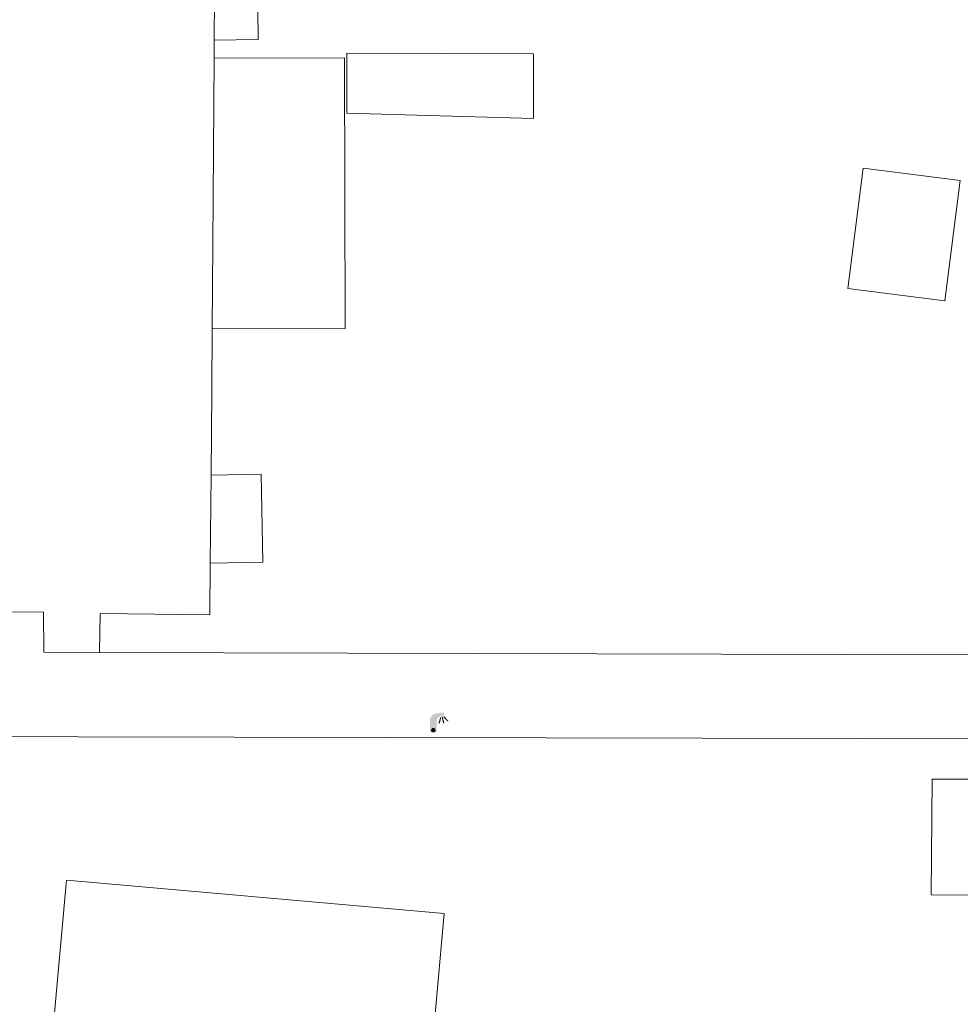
# Model space of a CAD drawing. Header units: metres. Extents: x 197457 to 198138, y 353986 to 354984.
# Tile 62 of 217: x 197975 to 197996, y 354009 to 354031. Entities that reach past the tile are written whole.
import ezdxf

# ---------------------------------------------------------------- set-up
doc = ezdxf.new("R2010")
doc.units = ezdxf.units.M
doc.header["$MEASUREMENT"] = 0
for name, color, linetype, lineweight in [('bijgebouw', 1, 'Continuous', 13), ('grens WOZ object', 7, 'Continuous', 0), ('hoofdgebouw', 1, 'Continuous', 0), ('kant verharding', 7, 'Continuous', 0)]:
    doc.layers.add(name, color=color, linetype=linetype, lineweight=lineweight)
doc.layers.add('lichtmast', color=7, linetype='Continuous', lineweight=0, true_color=0x104b6e)

# ---------------------------------------------------------------- blocks, each defined once
blk = doc.blocks.new('lichtmast')
at = {"layer": 'lichtmast', "linetype": 'Continuous', "lineweight": 0, "true_color": 0xbd2877}
for points in [[(0.15, 0.419, -0.344151), (0.301, 0.613), (0.428, 0.645, 0.960861), (0.398, 0.791), (0.101, 0.742, 0.366629), (-0.15, 0.446), (-0.15, -0.1), (0, -0.1, -0.414214), (-0.1, 0, -1), (0.1, 0, -0.414214), (0, -0.1), (0.15, -0.1)], [(0.351, 0.55, 1), (0.303, 0.564), (0.234, 0.323, 1), (0.283, 0.31)], [(0.424, 0.581, 1), (0.376, 0.569), (0.436, 0.326, 1), (0.485, 0.339)], [(0.489, 0.61, 1), (0.453, 0.575), (0.626, 0.396, 1), (0.662, 0.43)]]:
    blk.add_hatch(color=232, dxfattribs=at).paths.add_polyline_path(points)
at = {"layer": 'lichtmast', "linetype": 'Continuous', "lineweight": 0, "true_color": 0x681648}
blk.add_hatch(color=219, dxfattribs=at).paths.add_polyline_path([(-0.1, 0, 1), (0.1, 0, 1)])

msp = doc.modelspace()

# ---------------------------------------------------------------- linework, layer by layer
at = {"layer": 'bijgebouw', "linetype": 'Continuous', "lineweight": 13, "flags": 128}
msp.add_lwpolyline([(197982.6, 354028.803), (197982.602, 354030.143), (197986.763, 354030.126), (197986.765, 354028.682), (197982.6, 354028.803)], dxfattribs=at)
at = {"layer": 'grens WOZ object', "linetype": 'Continuous', "lineweight": 0}
for p, q in [((197979.645, 354030.433), (197979.658, 354032.409)), ((197979.642, 354030.03), (197979.615, 354025.88)), ((197993.773, 354024.89), (197994.116, 354027.575)), ((197994.116, 354027.575), (197996.276, 354027.299)), ((197996.276, 354027.299), (197995.933, 354024.614)), ((197979.602, 354023.994), (197979.615, 354025.88)), ((197995.933, 354024.614), (197993.773, 354024.89)), ((197979.555, 354018.768), (197979.574, 354020.728)), ((197995.634, 354011.373), (197995.651, 354013.955)), ((197995.651, 354013.955), (197998.294, 354013.938)), ((197998.277, 354011.356), (197995.634, 354011.373))]:
    msp.add_line(p, q, dxfattribs=at)
at = {"layer": 'grens WOZ object', "linetype": 'Continuous', "lineweight": 0, "flags": 128}
for points in [[(197979.645, 354030.433), (197980.627, 354030.446), (197980.602, 354032.421), (197979.658, 354032.409)], [(197979.642, 354030.03), (197982.551, 354030.036), (197982.563, 354024), (197979.602, 354023.994)], [(197979.574, 354020.728), (197980.693, 354020.749), (197980.729, 354018.789), (197979.555, 354018.768)]]:
    msp.add_lwpolyline(points, dxfattribs=at)
at = {"layer": 'hoofdgebouw', "linetype": 'Continuous', "lineweight": 0}
for p, q in [((197979.643, 354030.156), (197979.645, 354030.433)), ((197979.643, 354030.156), (197979.642, 354030.03)), ((197979.593, 354022.618), (197979.602, 354023.994)), ((197979.574, 354020.728), (197979.593, 354022.618))]:
    msp.add_line(p, q, dxfattribs=at)
at = {"layer": 'hoofdgebouw', "linetype": 'Continuous', "lineweight": 0, "flags": 128}
for points in [[(197977.086, 354016.776), (197977.099, 354017.643), (197979.544, 354017.618), (197979.555, 354018.768)], [(197971.171, 354017.72), (197975.836, 354017.673), (197975.843, 354016.785), (197977.086, 354016.776)], [(197984.329, 354005.976), (197984.77, 354010.956), (197976.351, 354011.702), (197975.656, 354003.974)]]:
    msp.add_lwpolyline(points, dxfattribs=at)
at = {"layer": 'kant verharding', "linetype": 'Continuous', "lineweight": 0, "flags": 128}
msp.add_lwpolyline([(197977.086, 354016.776), (197996.497, 354016.722), (197997.48, 354014.853), (197969.649, 354014.909)], dxfattribs=at)

# ---------------------------------------------------------------- block references
at = {"layer": 'lichtmast', "linetype": 'Continuous', "lineweight": 0, "xscale": 0.5, "yscale": 0.5}
msp.add_blockref('lichtmast', (197984.53, 354015.043), dxfattribs=at)

doc.saveas('drawing.dxf')
